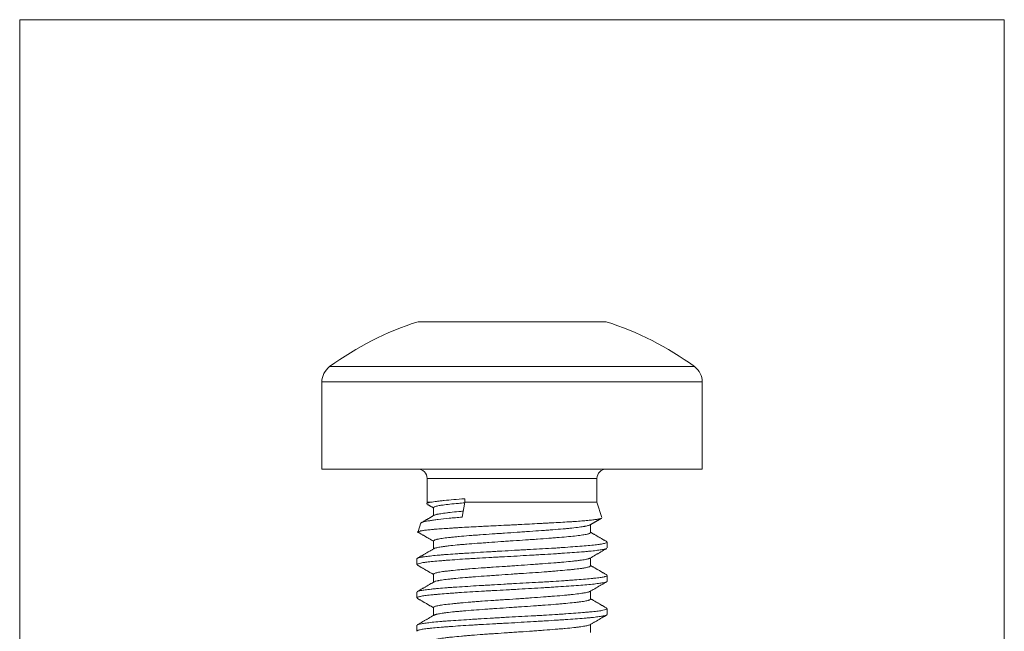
# Model space of a CAD drawing. Header units: millimetres. Extents: x 35 to 1401, y 51 to 818.
# Tile 21 of 22: x 1380 to 1401, y 465 to 477. Entities that reach past the tile are written whole.
import ezdxf

# ---------------------------------------------------------------- set-up
doc = ezdxf.new("R2010")
doc.units = ezdxf.units.MM
doc.layers.add('1', color=7, linetype='Continuous', true_color=0xffffff)

msp = doc.modelspace()

# ---------------------------------------------------------------- linework, layer by layer
at = {"layer": '1', "color": 8, "linetype": 'Continuous', "lineweight": 18}
for p, q in [((1380.19, 451.671), (1380.19, 477.476)), ((1400.893, 477.476), (1380.19, 477.476)), ((1400.893, 477.476), (1400.893, 451.671))]:
    msp.add_line(p, q, dxfattribs=at)
at = {"layer": '1', "color": 155, "linetype": 'Continuous', "lineweight": 18}
for p, q in [((1388.568, 471.121), (1388.832, 471.121)), ((1390.543, 471.121), (1388.832, 471.121)), ((1392.253, 471.121), (1390.543, 471.121)), ((1392.253, 471.121), (1392.518, 471.121)), ((1386.707, 470.175), (1394.379, 470.175)), ((1386.543, 469.852), (1386.543, 468.021)), ((1386.543, 469.852), (1394.543, 469.852)), ((1394.543, 468.021), (1394.543, 469.852)), ((1386.543, 468.021), (1394.543, 468.021)), ((1388.757, 467.821), (1388.757, 467.321)), ((1388.757, 467.821), (1392.328, 467.821)), ((1392.328, 467.321), (1392.328, 467.821)), ((1388.757, 467.321), (1388.749, 467.293)), ((1388.757, 467.321), (1388.842, 467.321)), ((1389.55, 467.321), (1389.497, 467.01)), ((1389.55, 467.395), (1389.55, 467.321)), ((1389.55, 467.321), (1392.328, 467.321)), ((1392.427, 466.999), (1392.328, 467.321)), ((1388.893, 467.208), (1388.893, 467.04)), ((1388.624, 466.885), (1388.568, 466.704)), ((1392.193, 466.684), (1392.193, 466.851)), ((1388.893, 466.507), (1388.893, 466.341)), ((1392.543, 466.359), (1392.543, 466.482)), ((1388.543, 466.132), (1388.544, 466.136)), ((1388.543, 466.132), (1388.543, 466.01)), ((1392.193, 465.984), (1392.193, 466.151)), ((1388.893, 465.808), (1388.893, 465.641)), ((1392.543, 465.66), (1392.543, 465.782)), ((1388.543, 465.432), (1388.543, 465.309)), ((1392.193, 465.284), (1392.193, 465.451)), ((1388.893, 465.107), (1388.893, 464.941)), ((1392.543, 464.959), (1392.543, 465.082)), ((1388.543, 464.732), (1388.543, 464.61)), ((1392.193, 464.584), (1392.193, 464.751))]:
    msp.add_line(p, q, dxfattribs=at)
for centre, radius, start, end in [((1390.543, 464.928), 6.5, 107.6888, 126.1686), ((1390.543, 464.928), 6.5, 53.8314, 72.3112), ((1386.943, 469.852), 0.4, 126.1686, 180), ((1394.143, 469.852), 0.4, 0, 53.8314), ((1388.557, 467.821), 0.2, 0, 90), ((1392.528, 467.821), 0.2, 90, 180)]:
    msp.add_arc(centre, radius, start, end, dxfattribs=at)
for points, knots in [([(1388.842, 467.321), (1388.818, 467.317), (1388.799, 467.313), (1388.77, 467.305), (1388.76, 467.301), (1388.751, 467.295), (1388.749, 467.293), (1388.748, 467.289), (1388.748, 467.287), (1388.751, 467.284), (1388.752, 467.283), (1388.754, 467.281)], [0, 0, 0, 0, 0.299043, 0.299043, 0.598086, 0.598086, 0.747608, 0.747608, 0.897129, 0.897129, 1, 1, 1, 1]), ([(1389.55, 467.395), (1389.466, 467.389), (1389.388, 467.382), (1389.243, 467.37), (1389.177, 467.364), (1389.085, 467.355), (1389.057, 467.352), (1389.004, 467.346), (1388.979, 467.343), (1388.911, 467.333), (1388.872, 467.327), (1388.842, 467.321)], [0, 0, 0, 0, 0.25, 0.25, 0.5, 0.5, 0.625, 0.625, 0.75, 0.75, 1, 1, 1, 1]), ([(1389.545, 467.31), (1389.5, 467.306), (1389.457, 467.302), (1389.351, 467.292), (1389.291, 467.287), (1389.183, 467.275), (1389.135, 467.269), (1389.082, 467.262), (1389.072, 467.261), (1389.052, 467.258), (1389.043, 467.256), (1389.016, 467.252), (1389, 467.249), (1388.956, 467.24), (1388.934, 467.234), (1388.914, 467.226), (1388.911, 467.224), (1388.905, 467.221), (1388.902, 467.219), (1388.896, 467.215), (1388.894, 467.212), (1388.893, 467.208), (1388.893, 467.208), (1388.893, 467.207)], [0, 0, 0, 0, 0.110335, 0.110335, 0.284916, 0.284916, 0.459497, 0.459497, 0.503142, 0.503142, 0.546788, 0.546788, 0.634078, 0.634078, 0.808659, 0.808659, 0.852304, 0.852304, 0.89595, 0.89595, 0.98324, 0.98324, 1, 1, 1, 1]), ([(1388.908, 467.049), (1388.912, 467.051), (1388.917, 467.053), (1388.931, 467.058), (1388.941, 467.061), (1388.959, 467.065), (1388.965, 467.066), (1388.978, 467.069), (1388.985, 467.071), (1389.023, 467.078), (1389.059, 467.084), (1389.122, 467.093), (1389.155, 467.097), (1389.193, 467.102), (1389.218, 467.105), (1389.231, 467.106), (1389.299, 467.114), (1389.357, 467.12), (1389.448, 467.128), (1389.476, 467.131), (1389.505, 467.133)], [0, 0, 0, 0, 0.073579, 0.073579, 0.178094, 0.178094, 0.230351, 0.230351, 0.282609, 0.282609, 0.491639, 0.491639, 0.596154, 0.648411, 0.648411, 0.700669, 0.700669, 0.909699, 0.909699, 1, 1, 1, 1]), ([(1392.421, 466.984), (1392.421, 466.983), (1392.413, 466.979), (1392.4, 466.975), (1392.38, 466.971), (1392.375, 466.97), (1392.366, 466.968), (1392.352, 466.966), (1392.336, 466.963), (1392.3, 466.958), (1392.272, 466.954), (1392.209, 466.947), (1392.174, 466.943), (1392.095, 466.935), (1392.053, 466.932), (1391.962, 466.924), (1391.913, 466.92), (1391.836, 466.915), (1391.809, 466.913), (1391.754, 466.91), (1391.726, 466.908), (1391.639, 466.903), (1391.579, 466.899), (1391.455, 466.893), (1391.391, 466.889), (1391.292, 466.884), (1391.242, 466.881), (1391.191, 466.878), (1391.156, 466.876), (1391.139, 466.875), (1391.052, 466.871), (1390.911, 466.863), (1390.768, 466.856), (1390.66, 466.85), (1390.605, 466.848), (1390.55, 466.845), (1390.514, 466.843), (1390.495, 466.842), (1390.404, 466.838), (1390.331, 466.834), (1390.187, 466.828), (1390.116, 466.824), (1390.01, 466.819), (1389.958, 466.817), (1389.905, 466.814), (1389.871, 466.812), (1389.853, 466.811), (1389.767, 466.807), (1389.634, 466.8), (1389.509, 466.793), (1389.418, 466.787), (1389.373, 466.784), (1389.329, 466.781), (1389.3, 466.78), (1389.286, 466.779), (1389.216, 466.774), (1389.162, 466.771), (1389.062, 466.764), (1389.015, 466.76), (1388.948, 466.755), (1388.917, 466.753), (1388.886, 466.75), (1388.867, 466.748), (1388.857, 466.748), (1388.81, 466.743), (1388.742, 466.736), (1388.689, 466.729), (1388.654, 466.724), (1388.639, 466.721), (1388.625, 466.719), (1388.616, 466.717), (1388.612, 466.716), (1388.593, 466.711), (1388.582, 466.707), (1388.57, 466.701), (1388.567, 466.698), (1388.566, 466.696)], [0, 0, 0, 0, 0.005057, 0.042245, 0.042245, 0.051541, 0.051541, 0.060838, 0.079432, 0.079432, 0.116619, 0.116619, 0.153806, 0.153806, 0.190993, 0.190993, 0.22818, 0.22818, 0.246774, 0.246774, 0.265368, 0.265368, 0.302555, 0.302555, 0.339742, 0.339742, 0.358336, 0.367632, 0.367632, 0.376929, 0.376929, 0.414116, 0.451303, 0.451303, 0.469897, 0.479194, 0.479194, 0.488491, 0.488491, 0.525678, 0.525678, 0.562865, 0.562865, 0.581458, 0.590755, 0.590755, 0.600052, 0.600052, 0.637239, 0.674426, 0.674426, 0.69302, 0.702317, 0.702317, 0.711614, 0.711614, 0.748801, 0.748801, 0.785988, 0.785988, 0.804581, 0.813878, 0.813878, 0.823175, 0.823175, 0.860362, 0.897549, 0.897549, 0.916143, 0.92544, 0.92544, 0.934737, 0.934737, 0.971924, 0.971924, 1, 1, 1, 1]), ([(1388.622, 466.878), (1388.623, 466.881), (1388.625, 466.884), (1388.633, 466.89), (1388.641, 466.894), (1388.661, 466.902), (1388.674, 466.906), (1388.72, 466.918), (1388.76, 466.926), (1388.823, 466.936), (1388.837, 466.938), (1388.864, 466.942), (1388.879, 466.945), (1388.924, 466.951), (1388.956, 466.955), (1389.059, 466.968), (1389.136, 466.977), (1389.242, 466.987), (1389.263, 466.989), (1389.308, 466.993), (1389.376, 466.999), (1389.447, 467.005), (1389.497, 467.01)], [0, 0, 0, 0, 0.066162, 0.066162, 0.159546, 0.159546, 0.25293, 0.25293, 0.439697, 0.439697, 0.486389, 0.486389, 0.533081, 0.533081, 0.626465, 0.626465, 0.813232, 0.813232, 0.859924, 0.859924, 0.906616, 1, 1, 1, 1]), ([(1392.183, 466.845), (1392.181, 466.844), (1392.179, 466.843), (1392.17, 466.839), (1392.163, 466.836), (1392.134, 466.828), (1392.108, 466.822), (1392.067, 466.814), (1392.058, 466.813), (1392.04, 466.81), (1392.03, 466.808), (1392, 466.804), (1391.979, 466.801), (1391.911, 466.792), (1391.86, 466.785), (1391.788, 466.778), (1391.774, 466.776), (1391.744, 466.773), (1391.728, 466.772), (1391.681, 466.767), (1391.649, 466.764), (1391.548, 466.755), (1391.477, 466.75), (1391.363, 466.741), (1391.325, 466.738), (1391.265, 466.734), (1391.245, 466.732), (1391.204, 466.729), (1391.184, 466.728), (1391.082, 466.72), (1390.998, 466.714), (1390.869, 466.705), (1390.825, 466.702), (1390.759, 466.697), (1390.737, 466.696), (1390.693, 466.692), (1390.671, 466.691), (1390.56, 466.683), (1390.472, 466.677), (1390.341, 466.669), (1390.297, 466.666), (1390.209, 466.66), (1390.166, 466.657), (1390.037, 466.649), (1389.954, 466.643), (1389.833, 466.634), (1389.774, 466.629), (1389.716, 466.625), (1389.678, 466.622), (1389.659, 466.62), (1389.566, 466.612), (1389.496, 466.606), (1389.398, 466.597), (1389.367, 466.594), (1389.322, 466.59), (1389.307, 466.588), (1389.278, 466.585), (1389.264, 466.584), (1389.195, 466.576), (1389.145, 466.571), (1389.06, 466.559), (1389.023, 466.553), (1388.985, 466.546), (1388.977, 466.544), (1388.964, 466.541), (1388.958, 466.539), (1388.94, 466.535), (1388.93, 466.532), (1388.905, 466.522), (1388.896, 466.516), (1388.893, 466.509), (1388.893, 466.508), (1388.893, 466.507)], [0, 0, 0, 0, 0.009966, 0.009966, 0.036472, 0.036472, 0.089483, 0.089483, 0.102735, 0.102735, 0.115988, 0.115988, 0.142494, 0.142494, 0.195505, 0.195505, 0.208757, 0.208757, 0.22201, 0.22201, 0.248516, 0.248516, 0.301527, 0.301527, 0.328032, 0.328032, 0.341285, 0.341285, 0.354538, 0.354538, 0.407549, 0.407549, 0.434054, 0.434054, 0.447307, 0.447307, 0.46056, 0.46056, 0.513571, 0.513571, 0.540076, 0.540076, 0.566582, 0.566582, 0.619593, 0.619593, 0.646098, 0.659351, 0.659351, 0.672604, 0.672604, 0.725615, 0.725615, 0.75212, 0.75212, 0.765373, 0.765373, 0.778626, 0.778626, 0.831637, 0.831637, 0.884648, 0.884648, 0.897901, 0.897901, 0.911154, 0.911154, 0.937659, 0.937659, 0.99067, 0.99067, 1, 1, 1, 1]), ([(1388.902, 466.346), (1388.906, 466.348), (1388.91, 466.35), (1388.93, 466.358), (1388.951, 466.364), (1389.006, 466.375), (1389.04, 466.381), (1389.091, 466.388), (1389.101, 466.39), (1389.123, 466.393), (1389.134, 466.394), (1389.169, 466.399), (1389.193, 466.402), (1389.271, 466.411), (1389.327, 466.417), (1389.421, 466.426), (1389.453, 466.429), (1389.52, 466.434), (1389.555, 466.437), (1389.661, 466.446), (1389.735, 466.451), (1389.832, 466.459), (1389.852, 466.46), (1389.892, 466.463), (1389.912, 466.464), (1389.973, 466.469), (1390.014, 466.472), (1390.138, 466.481), (1390.222, 466.487), (1390.351, 466.496), (1390.394, 466.499), (1390.459, 466.504), (1390.481, 466.505), (1390.525, 466.508), (1390.547, 466.51), (1390.655, 466.517), (1390.741, 466.522), (1390.869, 466.531), (1390.911, 466.534), (1390.974, 466.538), (1390.996, 466.539), (1391.037, 466.542), (1391.058, 466.544), (1391.161, 466.551), (1391.24, 466.557), (1391.355, 466.566), (1391.411, 466.57), (1391.465, 466.575), (1391.501, 466.578), (1391.519, 466.579), (1391.606, 466.587), (1391.671, 466.593), (1391.791, 466.604), (1391.846, 466.61), (1391.946, 466.621), (1391.99, 466.627), (1392.065, 466.639), (1392.097, 466.644), (1392.128, 466.652), (1392.134, 466.654), (1392.145, 466.657), (1392.15, 466.658), (1392.164, 466.663), (1392.172, 466.666), (1392.188, 466.674), (1392.193, 466.679), (1392.193, 466.684)], [0, 0, 0, 0, 0.019543, 0.019543, 0.071518, 0.071518, 0.123493, 0.123493, 0.136486, 0.136486, 0.14948, 0.14948, 0.175468, 0.175468, 0.227443, 0.227443, 0.25343, 0.25343, 0.279418, 0.279418, 0.331393, 0.331393, 0.344387, 0.344387, 0.35738, 0.35738, 0.383368, 0.383368, 0.435343, 0.435343, 0.461331, 0.461331, 0.474324, 0.474324, 0.487318, 0.487318, 0.539293, 0.539293, 0.565281, 0.565281, 0.578274, 0.578274, 0.591268, 0.591268, 0.643243, 0.643243, 0.669231, 0.682225, 0.682225, 0.695218, 0.695218, 0.747193, 0.747193, 0.799168, 0.799168, 0.851143, 0.851143, 0.903119, 0.903119, 0.916112, 0.916112, 0.929106, 0.929106, 0.955094, 0.955094, 1, 1, 1, 1]), ([(1388.55, 466.142), (1388.553, 466.143), (1388.556, 466.145), (1388.572, 466.151), (1388.589, 466.156), (1388.624, 466.163), (1388.637, 466.165), (1388.659, 466.169), (1388.667, 466.17), (1388.683, 466.173), (1388.691, 466.174), (1388.734, 466.18), (1388.814, 466.19), (1388.914, 466.201), (1388.982, 466.207), (1388.996, 466.208), (1389.025, 466.211), (1389.04, 466.212), (1389.085, 466.216), (1389.116, 466.219), (1389.211, 466.226), (1389.278, 466.231), (1389.385, 466.238), (1389.421, 466.24), (1389.477, 466.244), (1389.496, 466.245), (1389.535, 466.247), (1389.554, 466.248), (1389.652, 466.254), (1389.813, 466.264), (1389.981, 466.274), (1390.089, 466.281), (1390.111, 466.282), (1390.155, 466.285), (1390.177, 466.286), (1390.243, 466.29), (1390.287, 466.293), (1390.419, 466.3), (1390.508, 466.305), (1390.64, 466.313), (1390.685, 466.315), (1390.751, 466.319), (1390.773, 466.32), (1390.818, 466.322), (1390.84, 466.323), (1390.95, 466.329), (1391.037, 466.334), (1391.206, 466.344), (1391.289, 466.348), (1391.41, 466.356), (1391.45, 466.358), (1391.529, 466.363), (1391.568, 466.366), (1391.681, 466.374), (1391.752, 466.379), (1391.889, 466.389), (1391.953, 466.394), (1392.074, 466.404), (1392.13, 466.409), (1392.232, 466.418), (1392.278, 466.423), (1392.339, 466.43), (1392.358, 466.432), (1392.385, 466.436), (1392.394, 466.437), (1392.41, 466.44), (1392.418, 466.441), (1392.455, 466.448), (1392.48, 466.453), (1392.517, 466.463), (1392.53, 466.468), (1392.538, 466.475), (1392.54, 466.476), (1392.542, 466.479), (1392.542, 466.48), (1392.543, 466.481), (1392.543, 466.482), (1392.543, 466.482)], [0, 0, 0, 0, 0.014665, 0.014665, 0.05831, 0.05831, 0.080133, 0.080133, 0.091044, 0.091044, 0.101955, 0.101955, 0.145601, 0.189246, 0.189246, 0.200157, 0.200157, 0.211068, 0.211068, 0.232891, 0.232891, 0.276536, 0.276536, 0.298359, 0.298359, 0.30927, 0.30927, 0.320182, 0.320182, 0.363827, 0.407472, 0.407472, 0.418383, 0.418383, 0.429295, 0.429295, 0.451117, 0.451117, 0.494763, 0.494763, 0.516585, 0.516585, 0.527497, 0.527497, 0.538408, 0.538408, 0.582053, 0.582053, 0.625698, 0.625698, 0.647521, 0.647521, 0.669344, 0.669344, 0.712989, 0.712989, 0.756634, 0.756634, 0.800279, 0.800279, 0.843925, 0.843925, 0.865747, 0.865747, 0.876659, 0.876659, 0.88757, 0.88757, 0.931215, 0.931215, 0.97486, 0.97486, 0.985772, 0.985772, 0.996683, 0.996683, 1, 1, 1, 1]), ([(1392.531, 466.347), (1392.526, 466.345), (1392.505, 466.337), (1392.47, 466.33), (1392.428, 466.322), (1392.412, 466.32), (1392.378, 466.315), (1392.36, 466.313), (1392.302, 466.305), (1392.258, 466.3), (1392.185, 466.292), (1392.159, 466.29), (1392.119, 466.286), (1392.105, 466.285), (1392.076, 466.282), (1392.062, 466.281), (1391.988, 466.274), (1391.925, 466.269), (1391.792, 466.26), (1391.722, 466.255), (1391.629, 466.249), (1391.61, 466.248), (1391.572, 466.246), (1391.553, 466.244), (1391.495, 466.241), (1391.455, 466.238), (1391.336, 466.231), (1391.254, 466.226), (1391.128, 466.219), (1391.085, 466.216), (1391.02, 466.212), (1390.999, 466.211), (1390.955, 466.208), (1390.933, 466.207), (1390.823, 466.2), (1390.735, 466.195), (1390.559, 466.185), (1390.47, 466.18), (1390.359, 466.174), (1390.337, 466.173), (1390.293, 466.171), (1390.27, 466.169), (1390.204, 466.166), (1390.16, 466.163), (1390.03, 466.156), (1389.945, 466.152), (1389.82, 466.144), (1389.779, 466.142), (1389.718, 466.138), (1389.698, 466.137), (1389.658, 466.135), (1389.637, 466.133), (1389.538, 466.127), (1389.462, 466.122), (1389.318, 466.111), (1389.249, 466.106), (1389.151, 466.099), (1389.12, 466.096), (1389.058, 466.091), (1389.028, 466.089), (1388.944, 466.082), (1388.892, 466.077), (1388.798, 466.068), (1388.757, 466.063), (1388.71, 466.057), (1388.702, 466.055), (1388.685, 466.053), (1388.66, 466.049), (1388.639, 466.045), (1388.601, 466.038), (1388.581, 466.033), (1388.561, 466.025), (1388.555, 466.022), (1388.549, 466.018), (1388.547, 466.017), (1388.545, 466.014), (1388.544, 466.013), (1388.543, 466.011), (1388.543, 466.01), (1388.543, 466.009)], [0, 0, 0, 0, 0.026001, 0.069923, 0.069923, 0.091883, 0.091883, 0.113844, 0.113844, 0.157765, 0.157765, 0.179726, 0.179726, 0.190706, 0.190706, 0.201687, 0.201687, 0.245608, 0.245608, 0.289529, 0.289529, 0.300509, 0.300509, 0.31149, 0.31149, 0.33345, 0.33345, 0.377372, 0.377372, 0.399332, 0.399332, 0.410313, 0.410313, 0.421293, 0.421293, 0.465214, 0.465214, 0.509136, 0.509136, 0.520116, 0.520116, 0.531096, 0.531096, 0.553057, 0.553057, 0.596978, 0.596978, 0.618939, 0.618939, 0.629919, 0.629919, 0.6409, 0.6409, 0.684821, 0.684821, 0.728742, 0.728742, 0.750703, 0.750703, 0.772663, 0.772663, 0.816585, 0.816585, 0.860506, 0.860506, 0.871486, 0.871486, 0.882467, 0.904427, 0.904427, 0.948349, 0.948349, 0.970309, 0.970309, 0.98129, 0.98129, 0.99227, 0.99227, 1, 1, 1, 1]), ([(1392.179, 466.143), (1392.174, 466.14), (1392.166, 466.138), (1392.153, 466.133), (1392.148, 466.132), (1392.137, 466.129), (1392.131, 466.127), (1392.112, 466.123), (1392.098, 466.12), (1392.05, 466.111), (1392.012, 466.105), (1391.956, 466.098), (1391.945, 466.096), (1391.921, 466.093), (1391.908, 466.091), (1391.87, 466.087), (1391.843, 466.084), (1391.759, 466.074), (1391.698, 466.069), (1391.615, 466.061), (1391.598, 466.06), (1391.563, 466.057), (1391.545, 466.055), (1391.492, 466.051), (1391.455, 466.048), (1391.343, 466.04), (1391.265, 466.034), (1391.143, 466.025), (1391.101, 466.022), (1391.016, 466.016), (1390.974, 466.012), (1390.845, 466.003), (1390.758, 465.997), (1390.626, 465.988), (1390.582, 465.985), (1390.515, 465.98), (1390.493, 465.979), (1390.448, 465.976), (1390.426, 465.974), (1390.316, 465.967), (1390.229, 465.961), (1390.101, 465.953), (1390.058, 465.95), (1389.995, 465.946), (1389.974, 465.944), (1389.933, 465.941), (1389.912, 465.94), (1389.81, 465.932), (1389.732, 465.926), (1389.621, 465.917), (1389.566, 465.912), (1389.514, 465.908), (1389.479, 465.904), (1389.463, 465.903), (1389.38, 465.895), (1389.319, 465.889), (1389.235, 465.881), (1389.196, 465.876), (1389.159, 465.872), (1389.135, 465.869), (1389.124, 465.868), (1389.068, 465.86), (1389.031, 465.855), (1388.968, 465.843), (1388.944, 465.836), (1388.908, 465.824), (1388.898, 465.818), (1388.893, 465.81), (1388.893, 465.808), (1388.893, 465.807)], [0, 0, 0, 0, 0.026451, 0.026451, 0.039782, 0.039782, 0.053114, 0.053114, 0.079778, 0.079778, 0.133106, 0.133106, 0.146438, 0.146438, 0.15977, 0.15977, 0.186433, 0.186433, 0.239761, 0.239761, 0.253093, 0.253093, 0.266425, 0.266425, 0.293089, 0.293089, 0.346416, 0.346416, 0.37308, 0.37308, 0.399744, 0.399744, 0.453072, 0.453072, 0.479735, 0.479735, 0.493067, 0.493067, 0.506399, 0.506399, 0.559727, 0.559727, 0.586391, 0.586391, 0.599723, 0.599723, 0.613055, 0.613055, 0.666382, 0.666382, 0.693046, 0.706378, 0.706378, 0.71971, 0.71971, 0.773038, 0.773038, 0.799701, 0.813033, 0.813033, 0.826365, 0.826365, 0.879693, 0.879693, 0.93302, 0.93302, 0.986348, 0.986348, 1, 1, 1, 1]), ([(1388.901, 465.646), (1388.904, 465.647), (1388.906, 465.648), (1388.921, 465.655), (1388.94, 465.661), (1388.972, 465.668), (1388.979, 465.669), (1388.993, 465.672), (1389.001, 465.674), (1389.025, 465.678), (1389.043, 465.681), (1389.1, 465.69), (1389.144, 465.696), (1389.219, 465.705), (1389.245, 465.708), (1389.287, 465.713), (1389.301, 465.714), (1389.33, 465.717), (1389.345, 465.719), (1389.421, 465.726), (1389.486, 465.732), (1389.59, 465.74), (1389.625, 465.743), (1389.681, 465.747), (1389.699, 465.749), (1389.737, 465.751), (1389.756, 465.753), (1389.853, 465.76), (1389.932, 465.766), (1390.055, 465.775), (1390.117, 465.779), (1390.181, 465.784), (1390.223, 465.787), (1390.245, 465.789), (1390.352, 465.796), (1390.439, 465.802), (1390.568, 465.811), (1390.633, 465.815), (1390.698, 465.82), (1390.741, 465.823), (1390.763, 465.824), (1390.871, 465.831), (1390.956, 465.837), (1391.12, 465.848), (1391.201, 465.854), (1391.298, 465.861), (1391.318, 465.863), (1391.356, 465.866), (1391.375, 465.867), (1391.431, 465.872), (1391.467, 465.875), (1391.572, 465.884), (1391.638, 465.89), (1391.731, 465.899), (1391.761, 465.902), (1391.819, 465.907), (1391.846, 465.91), (1391.922, 465.919), (1391.968, 465.924), (1392.018, 465.931), (1392.028, 465.933), (1392.046, 465.936), (1392.055, 465.937), (1392.08, 465.942), (1392.096, 465.945), (1392.136, 465.954), (1392.157, 465.96), (1392.178, 465.969), (1392.183, 465.972), (1392.189, 465.976), (1392.19, 465.978), (1392.192, 465.981), (1392.193, 465.982), (1392.193, 465.984), (1392.193, 465.984), (1392.193, 465.984)], [0, 0, 0, 0, 0.012464, 0.012464, 0.064396, 0.064396, 0.077378, 0.077378, 0.090361, 0.090361, 0.116327, 0.116327, 0.168259, 0.168259, 0.194225, 0.194225, 0.207208, 0.207208, 0.220191, 0.220191, 0.272123, 0.272123, 0.298089, 0.298089, 0.311072, 0.311072, 0.324055, 0.324055, 0.375987, 0.375987, 0.401953, 0.414936, 0.414936, 0.427919, 0.427919, 0.47985, 0.47985, 0.505816, 0.518799, 0.518799, 0.531782, 0.531782, 0.583714, 0.583714, 0.635646, 0.635646, 0.648629, 0.648629, 0.661612, 0.661612, 0.687578, 0.687578, 0.73951, 0.73951, 0.765476, 0.765476, 0.791442, 0.791442, 0.843373, 0.843373, 0.856356, 0.856356, 0.869339, 0.869339, 0.895305, 0.895305, 0.947237, 0.947237, 0.973203, 0.973203, 0.986186, 0.986186, 0.999169, 0.999169, 1, 1, 1, 1]), ([(1392.543, 465.659), (1392.543, 465.658), (1392.542, 465.657), (1392.54, 465.653), (1392.537, 465.651), (1392.531, 465.647), (1392.528, 465.646), (1392.522, 465.644), (1392.519, 465.642), (1392.501, 465.637), (1392.48, 465.632), (1392.428, 465.622), (1392.397, 465.618), (1392.341, 465.61), (1392.321, 465.608), (1392.278, 465.602), (1392.255, 465.6), (1392.184, 465.592), (1392.132, 465.587), (1392.018, 465.577), (1391.957, 465.572), (1391.824, 465.562), (1391.755, 465.557), (1391.609, 465.548), (1391.533, 465.543), (1391.415, 465.536), (1391.374, 465.533), (1391.313, 465.53), (1391.292, 465.528), (1391.25, 465.526), (1391.229, 465.525), (1391.125, 465.518), (1391.039, 465.513), (1390.866, 465.503), (1390.778, 465.498), (1390.667, 465.491), (1390.644, 465.49), (1390.6, 465.487), (1390.533, 465.484), (1390.466, 465.48), (1390.334, 465.473), (1390.246, 465.468), (1390.116, 465.461), (1390.072, 465.459), (1390.007, 465.455), (1389.986, 465.454), (1389.943, 465.451), (1389.922, 465.45), (1389.816, 465.444), (1389.653, 465.434), (1389.499, 465.424), (1389.407, 465.418), (1389.388, 465.416), (1389.352, 465.414), (1389.298, 465.41), (1389.247, 465.406), (1389.148, 465.399), (1389.086, 465.394), (1388.999, 465.386), (1388.971, 465.384), (1388.931, 465.38), (1388.918, 465.379), (1388.892, 465.377), (1388.88, 465.376), (1388.819, 465.37), (1388.732, 465.36), (1388.667, 465.35), (1388.625, 465.343), (1388.613, 465.34), (1388.592, 465.335), (1388.582, 465.332), (1388.559, 465.325), (1388.549, 465.319), (1388.543, 465.312), (1388.543, 465.311), (1388.543, 465.309)], [0, 0, 0, 0, 0.009837, 0.009837, 0.031038, 0.031038, 0.041638, 0.041638, 0.052239, 0.052239, 0.09464, 0.09464, 0.137042, 0.137042, 0.158243, 0.158243, 0.179444, 0.179444, 0.221845, 0.221845, 0.264247, 0.264247, 0.306649, 0.306649, 0.34905, 0.34905, 0.370251, 0.370251, 0.380851, 0.380851, 0.391452, 0.391452, 0.433853, 0.433853, 0.476255, 0.476255, 0.486855, 0.486855, 0.497456, 0.518657, 0.518657, 0.561058, 0.561058, 0.582259, 0.582259, 0.59286, 0.59286, 0.60346, 0.60346, 0.645862, 0.688263, 0.688263, 0.698864, 0.698864, 0.709464, 0.730665, 0.730665, 0.773066, 0.773066, 0.794267, 0.794267, 0.804868, 0.804868, 0.815468, 0.815468, 0.85787, 0.900271, 0.900271, 0.921472, 0.921472, 0.942673, 0.942673, 0.985075, 0.985075, 1, 1, 1, 1]), ([(1388.55, 465.442), (1388.554, 465.444), (1388.559, 465.446), (1388.573, 465.451), (1388.581, 465.453), (1388.596, 465.457), (1388.601, 465.458), (1388.612, 465.461), (1388.618, 465.462), (1388.649, 465.468), (1388.711, 465.477), (1388.793, 465.488), (1388.852, 465.494), (1388.864, 465.495), (1388.889, 465.498), (1388.927, 465.502), (1388.967, 465.506), (1389.051, 465.513), (1389.112, 465.518), (1389.209, 465.526), (1389.242, 465.528), (1389.294, 465.532), (1389.312, 465.533), (1389.348, 465.535), (1389.366, 465.536), (1389.456, 465.542), (1389.607, 465.552), (1389.769, 465.562), (1389.895, 465.569), (1389.938, 465.572), (1390.023, 465.577), (1390.066, 465.579), (1390.196, 465.587), (1390.283, 465.592), (1390.416, 465.6), (1390.46, 465.603), (1390.549, 465.608), (1390.594, 465.61), (1390.728, 465.617), (1390.904, 465.627), (1391.076, 465.636), (1391.182, 465.642), (1391.203, 465.643), (1391.245, 465.646), (1391.266, 465.647), (1391.328, 465.651), (1391.369, 465.653), (1391.489, 465.661), (1391.566, 465.666), (1391.677, 465.673), (1391.713, 465.676), (1391.766, 465.68), (1391.784, 465.681), (1391.819, 465.684), (1391.836, 465.685), (1391.92, 465.692), (1391.983, 465.697), (1392.1, 465.706), (1392.154, 465.711), (1392.216, 465.717), (1392.228, 465.718), (1392.252, 465.72), (1392.264, 465.722), (1392.297, 465.725), (1392.318, 465.728), (1392.377, 465.735), (1392.41, 465.74), (1392.453, 465.747), (1392.465, 465.75), (1392.482, 465.754), (1392.488, 465.755), (1392.498, 465.758), (1392.502, 465.759), (1392.524, 465.766), (1392.534, 465.771), (1392.542, 465.778), (1392.543, 465.78), (1392.543, 465.782)], [0, 0, 0, 0, 0.021291, 0.021291, 0.043106, 0.043106, 0.054014, 0.054014, 0.064921, 0.064921, 0.108551, 0.152182, 0.152182, 0.163089, 0.163089, 0.173997, 0.195812, 0.195812, 0.239442, 0.239442, 0.261257, 0.261257, 0.272164, 0.272164, 0.283072, 0.283072, 0.326702, 0.370332, 0.370332, 0.392147, 0.392147, 0.413962, 0.413962, 0.457592, 0.457592, 0.479407, 0.479407, 0.501222, 0.501222, 0.544852, 0.588482, 0.588482, 0.599389, 0.599389, 0.610297, 0.610297, 0.632112, 0.632112, 0.675742, 0.675742, 0.697557, 0.697557, 0.708464, 0.708464, 0.719372, 0.719372, 0.763002, 0.763002, 0.806632, 0.806632, 0.817539, 0.817539, 0.828447, 0.828447, 0.850262, 0.850262, 0.893892, 0.893892, 0.915707, 0.915707, 0.926614, 0.926614, 0.937522, 0.937522, 0.981152, 0.981152, 1, 1, 1, 1]), ([(1392.183, 465.445), (1392.183, 465.445), (1392.182, 465.445), (1392.177, 465.442), (1392.17, 465.439), (1392.144, 465.43), (1392.12, 465.425), (1392.082, 465.417), (1392.074, 465.416), (1392.056, 465.413), (1392.047, 465.411), (1392.019, 465.407), (1391.999, 465.404), (1391.934, 465.394), (1391.884, 465.388), (1391.801, 465.379), (1391.771, 465.376), (1391.71, 465.37), (1391.679, 465.367), (1391.581, 465.358), (1391.511, 465.352), (1391.417, 465.345), (1391.399, 465.344), (1391.36, 465.341), (1391.341, 465.339), (1391.282, 465.335), (1391.242, 465.332), (1391.121, 465.323), (1391.037, 465.317), (1390.93, 465.309), (1390.909, 465.308), (1390.865, 465.305), (1390.844, 465.303), (1390.778, 465.298), (1390.734, 465.295), (1390.602, 465.286), (1390.514, 465.28), (1390.382, 465.271), (1390.338, 465.268), (1390.271, 465.264), (1390.249, 465.263), (1390.206, 465.26), (1390.184, 465.258), (1390.077, 465.251), (1389.993, 465.245), (1389.871, 465.237), (1389.83, 465.234), (1389.771, 465.229), (1389.751, 465.227), (1389.713, 465.224), (1389.694, 465.223), (1389.599, 465.215), (1389.528, 465.209), (1389.429, 465.2), (1389.396, 465.197), (1389.334, 465.191), (1389.304, 465.188), (1389.219, 465.179), (1389.168, 465.173), (1389.101, 465.165), (1389.069, 465.16), (1389.041, 465.156), (1389.023, 465.153), (1389.015, 465.151), (1388.974, 465.144), (1388.949, 465.138), (1388.921, 465.129), (1388.909, 465.124), (1388.902, 465.119), (1388.898, 465.116), (1388.896, 465.115), (1388.894, 465.111), (1388.893, 465.109), (1388.893, 465.107)], [0, 0, 0, 0, 0.001909, 0.001909, 0.028426, 0.028426, 0.081459, 0.081459, 0.094718, 0.094718, 0.107976, 0.107976, 0.134493, 0.134493, 0.187527, 0.187527, 0.214043, 0.214043, 0.24056, 0.24056, 0.293594, 0.293594, 0.306852, 0.306852, 0.32011, 0.32011, 0.346627, 0.346627, 0.399661, 0.399661, 0.412919, 0.412919, 0.426177, 0.426177, 0.452694, 0.452694, 0.505728, 0.505728, 0.532244, 0.532244, 0.545503, 0.545503, 0.558761, 0.558761, 0.611795, 0.611795, 0.638311, 0.638311, 0.65157, 0.65157, 0.664828, 0.664828, 0.717862, 0.717862, 0.744378, 0.744378, 0.770895, 0.770895, 0.823929, 0.823929, 0.850445, 0.863704, 0.863704, 0.876962, 0.876962, 0.929996, 0.929996, 0.956513, 0.969771, 0.969771, 0.983029, 0.983029, 1, 1, 1, 1]), ([(1388.902, 464.946), (1388.903, 464.946), (1388.903, 464.947), (1388.908, 464.95), (1388.915, 464.952), (1388.928, 464.957), (1388.932, 464.958), (1388.942, 464.961), (1388.948, 464.962), (1388.977, 464.969), (1389.007, 464.975), (1389.061, 464.984), (1389.09, 464.988), (1389.123, 464.993), (1389.146, 464.996), (1389.158, 464.998), (1389.218, 465.005), (1389.272, 465.011), (1389.36, 465.02), (1389.39, 465.023), (1389.438, 465.027), (1389.454, 465.029), (1389.487, 465.032), (1389.504, 465.033), (1389.59, 465.04), (1389.662, 465.046), (1389.813, 465.057), (1389.892, 465.063), (1389.994, 465.07), (1390.015, 465.072), (1390.056, 465.075), (1390.077, 465.076), (1390.14, 465.081), (1390.182, 465.084), (1390.309, 465.093), (1390.395, 465.099), (1390.526, 465.108), (1390.57, 465.111), (1390.656, 465.117), (1390.7, 465.12), (1390.828, 465.128), (1390.913, 465.134), (1391.017, 465.141), (1391.038, 465.142), (1391.08, 465.145), (1391.1, 465.147), (1391.162, 465.151), (1391.202, 465.154), (1391.319, 465.163), (1391.395, 465.169), (1391.502, 465.178), (1391.537, 465.181), (1391.606, 465.187), (1391.639, 465.19), (1391.734, 465.199), (1391.792, 465.205), (1391.872, 465.213), (1391.897, 465.216), (1391.933, 465.22), (1391.945, 465.222), (1391.967, 465.224), (1391.978, 465.226), (1392.03, 465.233), (1392.066, 465.239), (1392.11, 465.248), (1392.129, 465.252), (1392.145, 465.257), (1392.155, 465.26), (1392.16, 465.261), (1392.18, 465.269), (1392.189, 465.275), (1392.192, 465.282), (1392.193, 465.283), (1392.193, 465.284)], [0, 0, 0, 0, 0.00208, 0.00208, 0.028078, 0.028078, 0.041077, 0.041077, 0.054077, 0.054077, 0.106073, 0.106073, 0.132072, 0.145071, 0.145071, 0.15807, 0.15807, 0.210067, 0.210067, 0.236065, 0.236065, 0.249064, 0.249064, 0.262063, 0.262063, 0.31406, 0.31406, 0.366057, 0.366057, 0.379056, 0.379056, 0.392055, 0.392055, 0.418053, 0.418053, 0.47005, 0.47005, 0.496048, 0.496048, 0.522047, 0.522047, 0.574043, 0.574043, 0.587042, 0.587042, 0.600042, 0.600042, 0.62604, 0.62604, 0.678037, 0.678037, 0.704035, 0.704035, 0.730033, 0.730033, 0.78203, 0.78203, 0.808028, 0.808028, 0.821027, 0.821027, 0.834027, 0.834027, 0.886023, 0.886023, 0.912022, 0.925021, 0.925021, 0.93802, 0.93802, 0.990017, 0.990017, 1, 1, 1, 1]), ([(1388.551, 464.742), (1388.552, 464.743), (1388.553, 464.743), (1388.559, 464.746), (1388.565, 464.749), (1388.588, 464.756), (1388.609, 464.76), (1388.65, 464.768), (1388.664, 464.77), (1388.697, 464.775), (1388.714, 464.777), (1388.772, 464.785), (1388.815, 464.79), (1388.911, 464.8), (1388.964, 464.805), (1389.05, 464.813), (1389.08, 464.816), (1389.143, 464.821), (1389.175, 464.823), (1389.274, 464.83), (1389.344, 464.835), (1389.49, 464.844), (1389.567, 464.849), (1389.667, 464.855), (1389.687, 464.857), (1389.728, 464.859), (1389.789, 464.863), (1389.851, 464.867), (1389.977, 464.874), (1390.062, 464.879), (1390.193, 464.887), (1390.236, 464.89), (1390.303, 464.894), (1390.325, 464.895), (1390.37, 464.897), (1390.392, 464.899), (1390.503, 464.905), (1390.591, 464.91), (1390.768, 464.92), (1390.856, 464.924), (1390.965, 464.93), (1390.987, 464.931), (1391.031, 464.934), (1391.096, 464.937), (1391.159, 464.941), (1391.285, 464.948), (1391.366, 464.953), (1391.485, 464.961), (1391.524, 464.963), (1391.581, 464.967), (1391.6, 464.968), (1391.638, 464.971), (1391.657, 464.972), (1391.749, 464.979), (1391.818, 464.984), (1391.949, 464.994), (1392.011, 464.999), (1392.083, 465.005), (1392.097, 465.006), (1392.125, 465.008), (1392.166, 465.012), (1392.204, 465.015), (1392.275, 465.023), (1392.318, 465.027), (1392.374, 465.035), (1392.391, 465.037), (1392.424, 465.042), (1392.439, 465.045), (1392.478, 465.052), (1392.52, 465.063), (1392.538, 465.073), (1392.542, 465.08), (1392.543, 465.081), (1392.543, 465.082)], [0, 0, 0, 0, 0.00611, 0.00611, 0.027933, 0.027933, 0.071578, 0.071578, 0.093401, 0.093401, 0.115223, 0.115223, 0.158869, 0.158869, 0.202514, 0.202514, 0.224337, 0.224337, 0.246159, 0.246159, 0.289804, 0.289804, 0.33345, 0.33345, 0.344361, 0.344361, 0.355272, 0.377095, 0.377095, 0.42074, 0.42074, 0.442563, 0.442563, 0.453474, 0.453474, 0.464385, 0.464385, 0.508031, 0.508031, 0.551676, 0.551676, 0.562587, 0.562587, 0.573499, 0.595321, 0.595321, 0.638966, 0.638966, 0.660789, 0.660789, 0.6717, 0.6717, 0.682612, 0.682612, 0.726257, 0.726257, 0.769902, 0.769902, 0.780814, 0.780814, 0.791725, 0.813547, 0.813547, 0.857193, 0.857193, 0.879015, 0.879015, 0.900838, 0.900838, 0.944483, 0.988128, 0.988128, 1, 1, 1, 1]), ([(1392.535, 464.95), (1392.532, 464.948), (1392.527, 464.946), (1392.509, 464.939), (1392.491, 464.934), (1392.46, 464.928), (1392.454, 464.927), (1392.44, 464.925), (1392.418, 464.921), (1392.394, 464.917), (1392.341, 464.91), (1392.3, 464.905), (1392.231, 464.897), (1392.207, 464.895), (1392.169, 464.891), (1392.156, 464.889), (1392.129, 464.887), (1392.115, 464.886), (1392.045, 464.879), (1391.985, 464.874), (1391.857, 464.864), (1391.789, 464.86), (1391.699, 464.854), (1391.68, 464.852), (1391.643, 464.85), (1391.587, 464.846), (1391.529, 464.843), (1391.412, 464.836), (1391.332, 464.831), (1391.207, 464.823), (1391.165, 464.821), (1391.08, 464.816), (1391.037, 464.813), (1390.906, 464.805), (1390.819, 464.8), (1390.643, 464.79), (1390.554, 464.785), (1390.421, 464.777), (1390.376, 464.775), (1390.287, 464.77), (1390.243, 464.768), (1390.112, 464.761), (1390.026, 464.756), (1389.899, 464.749), (1389.857, 464.747), (1389.795, 464.743), (1389.774, 464.742), (1389.733, 464.739), (1389.713, 464.738), (1389.612, 464.732), (1389.457, 464.722), (1389.315, 464.711), (1389.23, 464.705), (1389.213, 464.704), (1389.18, 464.701), (1389.164, 464.7), (1389.115, 464.696), (1389.085, 464.693), (1388.996, 464.686), (1388.941, 464.682), (1388.866, 464.674), (1388.842, 464.672), (1388.809, 464.669), (1388.798, 464.667), (1388.776, 464.665), (1388.766, 464.664), (1388.716, 464.658), (1388.647, 464.648), (1388.6, 464.637), (1388.578, 464.631), (1388.574, 464.63), (1388.567, 464.627), (1388.563, 464.626), (1388.554, 464.622), (1388.55, 464.619), (1388.544, 464.614), (1388.543, 464.612), (1388.543, 464.609)], [0, 0, 0, 0, 0.018499, 0.018499, 0.062129, 0.062129, 0.073037, 0.073037, 0.083944, 0.105759, 0.105759, 0.149389, 0.149389, 0.171204, 0.171204, 0.182112, 0.182112, 0.193019, 0.193019, 0.236649, 0.236649, 0.280279, 0.280279, 0.291187, 0.291187, 0.302094, 0.323909, 0.323909, 0.367539, 0.367539, 0.389354, 0.389354, 0.411169, 0.411169, 0.454799, 0.454799, 0.498429, 0.498429, 0.520244, 0.520244, 0.542059, 0.542059, 0.585689, 0.585689, 0.607504, 0.607504, 0.618412, 0.618412, 0.629319, 0.629319, 0.672949, 0.716579, 0.716579, 0.727487, 0.727487, 0.738394, 0.738394, 0.760209, 0.760209, 0.803839, 0.803839, 0.825654, 0.825654, 0.836562, 0.836562, 0.847469, 0.847469, 0.891099, 0.934729, 0.934729, 0.945637, 0.945637, 0.956545, 0.956545, 0.97836, 0.97836, 1, 1, 1, 1]), ([(1392.183, 464.745), (1392.179, 464.743), (1392.173, 464.74), (1392.149, 464.732), (1392.126, 464.726), (1392.067, 464.714), (1392.031, 464.708), (1391.977, 464.7), (1391.966, 464.699), (1391.943, 464.696), (1391.931, 464.694), (1391.894, 464.69), (1391.868, 464.687), (1391.787, 464.677), (1391.727, 464.671), (1391.645, 464.664), (1391.629, 464.662), (1391.595, 464.659), (1391.578, 464.658), (1391.525, 464.654), (1391.489, 464.651), (1391.379, 464.642), (1391.302, 464.636), (1391.201, 464.629), (1391.181, 464.628), (1391.139, 464.624), (1391.118, 464.623), (1391.056, 464.618), (1391.013, 464.615), (1390.886, 464.606), (1390.799, 464.6), (1390.689, 464.592), (1390.667, 464.591), (1390.623, 464.588), (1390.6, 464.586), (1390.534, 464.581), (1390.489, 464.578), (1390.357, 464.57), (1390.27, 464.564), (1390.141, 464.555), (1390.098, 464.553), (1390.012, 464.547), (1389.971, 464.544), (1389.848, 464.535), (1389.769, 464.529), (1389.655, 464.52), (1389.618, 464.517), (1389.564, 464.512), (1389.546, 464.51), (1389.511, 464.507), (1389.494, 464.506), (1389.409, 464.498), (1389.347, 464.492), (1389.261, 464.483), (1389.234, 464.481), (1389.194, 464.476), (1389.182, 464.475), (1389.157, 464.472), (1389.145, 464.47), (1389.087, 464.463), (1389.048, 464.457), (1388.998, 464.448), (1388.975, 464.444), (1388.957, 464.439), (1388.945, 464.436), (1388.939, 464.435), (1388.915, 464.427), (1388.902, 464.421), (1388.894, 464.412), (1388.893, 464.409), (1388.893, 464.407)], [0, 0, 0, 0, 0.024576, 0.024576, 0.077542, 0.077542, 0.130508, 0.130508, 0.14375, 0.14375, 0.156992, 0.156992, 0.183475, 0.183475, 0.236441, 0.236441, 0.249682, 0.249682, 0.262924, 0.262924, 0.289407, 0.289407, 0.342373, 0.342373, 0.355614, 0.355614, 0.368856, 0.368856, 0.395339, 0.395339, 0.448305, 0.448305, 0.461547, 0.461547, 0.474788, 0.474788, 0.501271, 0.501271, 0.554237, 0.554237, 0.58072, 0.58072, 0.607203, 0.607203, 0.660169, 0.660169, 0.686653, 0.686653, 0.699894, 0.699894, 0.713136, 0.713136, 0.766102, 0.766102, 0.792585, 0.792585, 0.805826, 0.805826, 0.819068, 0.819068, 0.872034, 0.872034, 0.898517, 0.911758, 0.911758, 0.925, 0.925, 0.977966, 0.977966, 1, 1, 1, 1])]:
    msp.add_open_spline(points, degree=3, knots=knots, dxfattribs=at)
for points, degree in [([(1388.767, 467.274), (1388.893, 467.201)], 1), ([(1388.912, 467.052), (1388.78, 466.975), (1388.647, 466.898)], 2), ([(1392.179, 466.843), (1392.29, 466.908), (1392.402, 466.972)], 2), ([(1388.549, 466.701), (1388.721, 466.601), (1388.893, 466.501)], 2), ([(1392.54, 466.489), (1392.366, 466.59), (1392.193, 466.691)], 2), ([(1388.906, 466.348), (1388.725, 466.243), (1388.545, 466.139)], 2), ([(1392.176, 466.141), (1392.356, 466.246), (1392.536, 466.35)], 2), ([(1388.548, 466.001), (1388.72, 465.901), (1388.893, 465.801)], 2), ([(1392.54, 465.789), (1392.367, 465.89), (1392.193, 465.991)], 2), ([(1388.905, 465.648), (1388.725, 465.543), (1388.545, 465.439)], 2), ([(1392.179, 465.443), (1392.359, 465.548), (1392.539, 465.652)], 2), ([(1388.545, 465.303), (1388.719, 465.202), (1388.893, 465.101)], 2), ([(1392.54, 465.089), (1392.367, 465.19), (1392.193, 465.291)], 2), ([(1388.906, 464.948), (1388.726, 464.844), (1388.545, 464.739)], 2), ([(1392.18, 464.743), (1392.36, 464.848), (1392.54, 464.953)], 2)]:
    msp.add_open_spline(points, degree=degree, dxfattribs=at)

doc.saveas('drawing.dxf')
